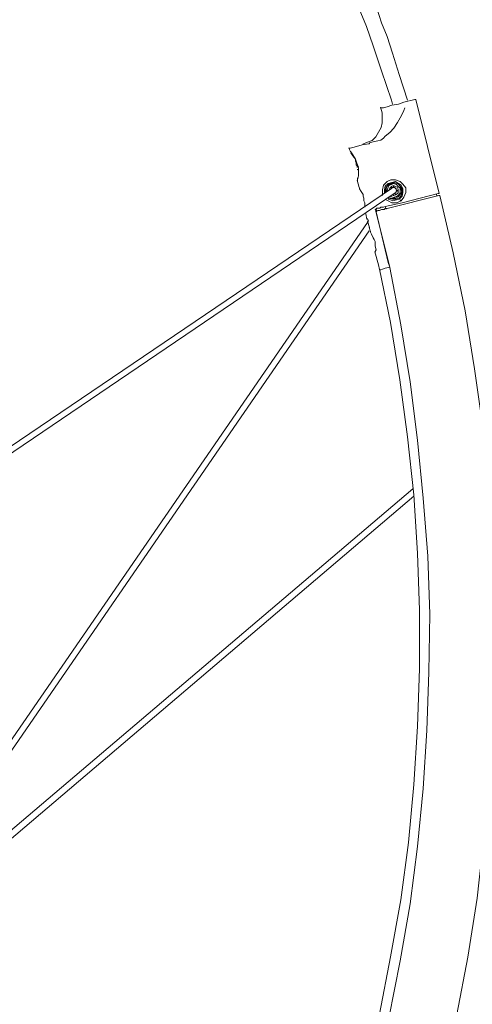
# Model space of a CAD drawing. Header units: millimetres. Extents: x 31.8 to 48.8, y -27.2 to 6.6.
# Tile 76 of 79: x 42.9 to 44.2, y -1.3 to 1.5. Entities that reach past the tile are written whole.
import ezdxf

# ---------------------------------------------------------------- set-up
doc = ezdxf.new("R2010")
doc.units = ezdxf.units.MM
doc.header["$MEASUREMENT"] = 0
doc.layers.add('Livello 1', color=7, linetype='Continuous', lineweight=0)

msp = doc.modelspace()

# ---------------------------------------------------------------- linework, layer by layer
at = {"layer": 'Livello 1', "color": 250, "lineweight": 5, "true_color": 0x1d1d1b}
for points, knots in [([(44.0031, 1.2773), (44.0031, 1.2773), (44.0031, 1.2773), (44.0031, 1.2773), (44.0031, 1.2773), (43.979, 1.3518), (43.979, 1.3518), (43.979, 1.3518), (43.96, 1.4128), (43.96, 1.4128), (43.96, 1.4128), (43.9442, 1.4609), (43.9442, 1.4609), (43.9442, 1.4609), (43.928, 1.5008), (43.928, 1.5008), (43.928, 1.5008), (43.9144, 1.5433), (43.9144, 1.5433), (43.9144, 1.5433), (43.8984, 1.5857), (43.8984, 1.5857), (43.8984, 1.5857), (43.8824, 1.6284), (43.8824, 1.6284), (43.8824, 1.6284), (43.7695, 1.8916), (43.7695, 1.8916), (43.7695, 1.8916), (43.6597, 2.1206), (43.6597, 2.1206), (43.6597, 2.1206), (43.5362, 2.3468), (43.5362, 2.3468), (43.5362, 2.3468), (43.3647, 2.6236), (43.3647, 2.6236), (43.3647, 2.6236), (43.1768, 2.8893), (43.1768, 2.8893), (43.1768, 2.8893), (43.0913, 3.0038), (43.0913, 3.0038), (43.0913, 3.0038), (43.008, 3.1049), (43.008, 3.1049), (43.008, 3.1049), (42.9784, 3.1395), (42.9784, 3.1395), (42.9784, 3.1395), (42.9382, 3.1848), (42.9382, 3.1848), (42.9382, 3.1848), (42.8899, 3.2406), (42.8899, 3.2406), (42.8899, 3.2406), (42.8282, 3.3097), (42.8282, 3.3097), (42.8282, 3.3097), (42.8068, 3.3311), (42.8068, 3.3311)], [0, 0, 0, 0, 1, 1, 1, 2, 2, 2, 3, 3, 3, 4, 4, 4, 5, 5, 5, 6, 6, 6, 7, 7, 7, 8, 8, 8, 9, 9, 9, 10, 10, 10, 11, 11, 11, 12, 12, 12, 13, 13, 13, 14, 14, 14, 15, 15, 15, 16, 16, 16, 17, 17, 17, 18, 18, 18, 19, 19, 19, 20, 20, 20, 20]), ([(42.7772, 3.2991), (42.7772, 3.2991), (42.7853, 3.2885), (42.7853, 3.2885), (42.7853, 3.2885), (42.8391, 3.2298), (42.8391, 3.2298), (42.8391, 3.2298), (42.8817, 3.1821), (42.8817, 3.1821), (42.8817, 3.1821), (42.914, 3.1449), (42.914, 3.1449), (42.914, 3.1449), (42.9409, 3.113), (42.9409, 3.113), (42.9409, 3.113), (42.9702, 3.0785), (42.9702, 3.0785), (42.9702, 3.0785), (42.9998, 3.0437), (42.9998, 3.0437), (42.9998, 3.0437), (43.0267, 3.0092), (43.0267, 3.0092), (43.0267, 3.0092), (43.201, 2.783), (43.201, 2.783), (43.201, 2.783), (43.343, 2.5755), (43.343, 2.5755), (43.343, 2.5755), (43.4773, 2.3574), (43.4773, 2.3574), (43.4773, 2.3574), (43.6329, 2.0752), (43.6329, 2.0752), (43.6329, 2.0752), (43.7695, 1.7828), (43.7695, 1.7828), (43.7695, 1.7828), (43.8234, 1.6523), (43.8234, 1.6523), (43.8234, 1.6523), (43.869, 1.53), (43.869, 1.53), (43.869, 1.53), (43.8851, 1.49), (43.8851, 1.49), (43.8851, 1.49), (43.9038, 1.434), (43.9038, 1.434), (43.9038, 1.434), (43.928, 1.3622), (43.928, 1.3622), (43.928, 1.3622), (43.9573, 1.2773), (43.9573, 1.2773), (43.9573, 1.2773), (43.96, 1.2665), (43.96, 1.2665)], [0, 0, 0, 0, 1, 1, 1, 2, 2, 2, 3, 3, 3, 4, 4, 4, 5, 5, 5, 6, 6, 6, 7, 7, 7, 8, 8, 8, 9, 9, 9, 10, 10, 10, 11, 11, 11, 12, 12, 12, 13, 13, 13, 14, 14, 14, 15, 15, 15, 16, 16, 16, 17, 17, 17, 18, 18, 18, 19, 19, 19, 20, 20, 20, 20]), ([(45.6233, 1.3798), (45.6233, 1.3798), (45.6664, 1.1936), (45.6664, 1.1936), (45.6664, 1.1936), (45.7066, 1.0048), (45.7066, 1.0048), (45.7066, 1.0048), (45.7413, 0.8159), (45.7413, 0.8159), (45.7413, 0.8159), (45.7682, 0.6271), (45.7682, 0.6271), (45.7682, 0.6271), (45.7926, 0.4354), (45.7926, 0.4354), (45.7926, 0.4354), (45.8084, 0.244), (45.8084, 0.244), (45.8084, 0.244), (45.8219, 0.0523), (45.8219, 0.0523), (45.8219, 0.0523), (45.8273, -0.1416), (45.8273, -0.1416), (45.8273, -0.1416), (45.8298, -0.3331), (45.8298, -0.3331), (45.8298, -0.3331), (45.8246, -0.5248), (45.8246, -0.5248), (45.8246, -0.5248), (45.8165, -0.7162), (45.8165, -0.7162), (45.8165, -0.7162), (45.8003, -0.9079), (45.8003, -0.9079), (45.8003, -0.9079), (45.7817, -1.0993), (45.7817, -1.0993), (45.7817, -1.0993), (45.7549, -1.2908), (45.7549, -1.2908), (45.7549, -1.2908), (45.7253, -1.4798), (45.7253, -1.4798), (45.7253, -1.4798), (45.6876, -1.6685), (45.6876, -1.6685), (45.6876, -1.6685), (45.6449, -1.8575), (45.6449, -1.8575), (45.6449, -1.8575), (45.5993, -2.0437), (45.5993, -2.0437), (45.5993, -2.0437), (45.5481, -2.227), (45.5481, -2.227), (45.5481, -2.227), (45.4891, -2.4133), (45.4891, -2.4133), (45.4891, -2.4133), (45.4275, -2.5944), (45.4275, -2.5944), (45.4275, -2.5944), (45.3607, -2.775), (45.3607, -2.775), (45.3607, -2.775), (45.2882, -2.9533), (45.2882, -2.9533), (45.2882, -2.9533), (45.2103, -3.1288), (45.2103, -3.1288), (45.2103, -3.1288), (45.127, -3.3017), (45.127, -3.3017), (45.127, -3.3017), (45.0387, -3.4746), (45.0387, -3.4746), (45.0387, -3.4746), (44.9473, -3.6422), (44.9473, -3.6422), (44.9473, -3.6422), (44.8509, -3.8097), (44.8509, -3.8097), (44.8509, -3.8097), (44.7491, -3.9747), (44.7491, -3.9747), (44.7491, -3.9747), (44.6416, -4.1343), (44.6416, -4.1343), (44.6416, -4.1343), (44.5317, -4.2912), (44.5317, -4.2912), (44.5317, -4.2912), (44.4163, -4.4484), (44.4163, -4.4484), (44.4163, -4.4484), (44.2984, -4.5972), (44.2984, -4.5972), (44.2984, -4.5972), (44.1749, -4.7462), (44.1749, -4.7462), (44.1749, -4.7462), (44.0463, -4.8925), (44.0463, -4.8925), (44.0463, -4.8925), (43.9146, -5.0333), (43.9146, -5.0333), (43.9146, -5.0333), (43.7778, -5.1693), (43.7778, -5.1693), (43.7778, -5.1693), (43.6385, -5.3022), (43.6385, -5.3022), (43.6385, -5.3022), (43.4963, -5.4325), (43.4963, -5.4325), (43.4963, -5.4325), (43.3486, -5.5574), (43.3486, -5.5574), (43.3486, -5.5574), (43.1987, -5.6799), (43.1987, -5.6799), (43.1987, -5.6799), (43.0457, -5.7967), (43.0457, -5.7967), (43.0457, -5.7967), (42.8901, -5.9111), (42.8901, -5.9111), (42.8901, -5.9111), (42.7291, -6.0177), (42.7291, -6.0177), (42.7291, -6.0177), (42.5654, -6.124), (42.5654, -6.124), (42.5654, -6.124), (42.3993, -6.2225), (42.3993, -6.2225), (42.3993, -6.2225), (42.2331, -6.3182), (42.2331, -6.3182), (42.2331, -6.3182), (42.0613, -6.4085), (42.0613, -6.4085), (42.0613, -6.4085), (41.887, -6.4938), (41.887, -6.4938), (41.887, -6.4938), (41.71, -6.5735), (41.71, -6.5735), (41.71, -6.5735), (41.533, -6.6505), (41.533, -6.6505), (41.533, -6.6505), (41.3533, -6.7196), (41.3533, -6.7196), (41.3533, -6.7196), (41.1709, -6.7862), (41.1709, -6.7862), (41.1709, -6.7862), (40.9857, -6.8476), (40.9857, -6.8476), (40.9857, -6.8476), (40.8006, -6.9034), (40.8006, -6.9034)], [0, 0, 0, 0, 1, 1, 1, 2, 2, 2, 3, 3, 3, 4, 4, 4, 5, 5, 5, 6, 6, 6, 7, 7, 7, 8, 8, 8, 9, 9, 9, 10, 10, 10, 11, 11, 11, 12, 12, 12, 13, 13, 13, 14, 14, 14, 15, 15, 15, 16, 16, 16, 17, 17, 17, 18, 18, 18, 19, 19, 19, 20, 20, 20, 21, 21, 21, 22, 22, 22, 23, 23, 23, 24, 24, 24, 25, 25, 25, 26, 26, 26, 27, 27, 27, 28, 28, 28, 29, 29, 29, 30, 30, 30, 31, 31, 31, 32, 32, 32, 33, 33, 33, 34, 34, 34, 35, 35, 35, 36, 36, 36, 37, 37, 37, 38, 38, 38, 39, 39, 39, 40, 40, 40, 41, 41, 41, 42, 42, 42, 43, 43, 43, 44, 44, 44, 45, 45, 45, 46, 46, 46, 47, 47, 47, 48, 48, 48, 49, 49, 49, 50, 50, 50, 51, 51, 51, 52, 52, 52, 53, 53, 53, 54, 54, 54, 55, 55, 55, 55]), ([(40.7498, -6.7223), (40.7498, -6.7223), (40.932, -6.6666), (40.932, -6.6666), (40.932, -6.6666), (41.1144, -6.6081), (41.1144, -6.6081), (41.1144, -6.6081), (41.2969, -6.5417), (41.2969, -6.5417), (41.2969, -6.5417), (41.4739, -6.4726), (41.4739, -6.4726), (41.4739, -6.4726), (41.6509, -6.3954), (41.6509, -6.3954), (41.6509, -6.3954), (41.8252, -6.3155), (41.8252, -6.3155), (41.8252, -6.3155), (41.997, -6.2304), (41.997, -6.2304), (41.997, -6.2304), (42.1661, -6.1398), (42.1661, -6.1398), (42.1661, -6.1398), (42.3322, -6.0441), (42.3322, -6.0441), (42.3322, -6.0441), (42.4957, -5.9459), (42.4957, -5.9459), (42.4957, -5.9459), (42.6569, -5.842), (42.6569, -5.842), (42.6569, -5.842), (42.8149, -5.733), (42.8149, -5.733), (42.8149, -5.733), (42.9707, -5.6212), (42.9707, -5.6212), (42.9707, -5.6212), (43.1208, -5.5043), (43.1208, -5.5043), (43.1208, -5.5043), (43.2685, -5.3817), (43.2685, -5.3817), (43.2685, -5.3817), (43.4132, -5.2569), (43.4132, -5.2569), (43.4132, -5.2569), (43.5527, -5.1266), (43.5527, -5.1266), (43.5527, -5.1266), (43.6895, -4.9936), (43.6895, -4.9936), (43.6895, -4.9936), (43.8237, -4.8552), (43.8237, -4.8552), (43.8237, -4.8552), (43.9521, -4.7143), (43.9521, -4.7143), (43.9521, -4.7143), (44.0783, -4.5705), (44.0783, -4.5705), (44.0783, -4.5705), (44.1989, -4.4215), (44.1989, -4.4215), (44.1989, -4.4215), (44.3145, -4.27), (44.3145, -4.27), (44.3145, -4.27), (44.4271, -4.1156), (44.4271, -4.1156), (44.4271, -4.1156), (44.5344, -3.9589), (44.5344, -3.9589), (44.5344, -3.9589), (44.6389, -3.7966), (44.6389, -3.7966), (44.6389, -3.7966), (44.7355, -3.6343), (44.7355, -3.6343), (44.7355, -3.6343), (44.8294, -3.4667), (44.8294, -3.4667), (44.8294, -3.4667), (44.918, -3.299), (44.918, -3.299), (44.918, -3.299), (45.0037, -3.1263), (45.0037, -3.1263), (45.0037, -3.1263), (45.0816, -2.9533), (45.0816, -2.9533), (45.0816, -2.9533), (45.1566, -2.7777), (45.1566, -2.7777), (45.1566, -2.7777), (45.2239, -2.5993), (45.2239, -2.5993), (45.2239, -2.5993), (45.2882, -2.4214), (45.2882, -2.4214), (45.2882, -2.4214), (45.3471, -2.2379), (45.3471, -2.2379), (45.3471, -2.2379), (45.4009, -2.0568), (45.4009, -2.0568), (45.4009, -2.0568), (45.449, -1.8708), (45.449, -1.8708), (45.449, -1.8708), (45.4919, -1.6845), (45.4919, -1.6845), (45.4919, -1.6845), (45.5296, -1.4983), (45.5296, -1.4983), (45.5296, -1.4983), (45.5616, -1.312), (45.5616, -1.312), (45.5616, -1.312), (45.5885, -1.123), (45.5885, -1.123), (45.5885, -1.123), (45.6099, -0.9343), (45.6099, -0.9343), (45.6099, -0.9343), (45.626, -0.7428), (45.626, -0.7428), (45.626, -0.7428), (45.6368, -0.5541), (45.6368, -0.5541), (45.6368, -0.5541), (45.6395, -0.3627), (45.6395, -0.3627), (45.6395, -0.3627), (45.6395, -0.171), (45.6395, -0.171), (45.6395, -0.171), (45.6341, 0.0178), (45.6341, 0.0178), (45.6341, 0.0178), (45.6233, 0.2094), (45.6233, 0.2094), (45.6233, 0.2094), (45.6047, 0.3982), (45.6047, 0.3982), (45.6047, 0.3982), (45.5831, 0.5872), (45.5831, 0.5872), (45.5831, 0.5872), (45.5562, 0.7759), (45.5562, 0.7759), (45.5562, 0.7759), (45.5214, 0.9622), (45.5214, 0.9622), (45.5214, 0.9622), (45.4837, 1.1509), (45.4837, 1.1509), (45.4837, 1.1509), (45.4408, 1.3347), (45.4408, 1.3347)], [0, 0, 0, 0, 1, 1, 1, 2, 2, 2, 3, 3, 3, 4, 4, 4, 5, 5, 5, 6, 6, 6, 7, 7, 7, 8, 8, 8, 9, 9, 9, 10, 10, 10, 11, 11, 11, 12, 12, 12, 13, 13, 13, 14, 14, 14, 15, 15, 15, 16, 16, 16, 17, 17, 17, 18, 18, 18, 19, 19, 19, 20, 20, 20, 21, 21, 21, 22, 22, 22, 23, 23, 23, 24, 24, 24, 25, 25, 25, 26, 26, 26, 27, 27, 27, 28, 28, 28, 29, 29, 29, 30, 30, 30, 31, 31, 31, 32, 32, 32, 33, 33, 33, 34, 34, 34, 35, 35, 35, 36, 36, 36, 37, 37, 37, 38, 38, 38, 39, 39, 39, 40, 40, 40, 41, 41, 41, 42, 42, 42, 43, 43, 43, 44, 44, 44, 45, 45, 45, 46, 46, 46, 47, 47, 47, 48, 48, 48, 49, 49, 49, 50, 50, 50, 51, 51, 51, 52, 52, 52, 53, 53, 53, 54, 54, 54, 54]), ([(44.025, 1.2794), (44.025, 1.2794), (44.025, 1.2794), (44.025, 1.2794), (44.025, 1.2794), (44.0277, 1.2794), (44.0277, 1.2794)], [0, 0, 0, 0, 1, 1, 1, 2, 2, 2, 2]), ([(43.9955, 1.2557), (43.9955, 1.2557), (43.9955, 1.2557), (43.9955, 1.2557), (43.9955, 1.2557), (43.9928, 1.2475), (43.9928, 1.2475), (43.9928, 1.2475), (43.9876, 1.2371), (43.9876, 1.2371), (43.9876, 1.2371), (43.9821, 1.2263), (43.9821, 1.2263), (43.9821, 1.2263), (43.9742, 1.213), (43.9742, 1.213), (43.9742, 1.213), (43.9634, 1.1972), (43.9634, 1.1972), (43.9634, 1.1972), (43.9526, 1.1839), (43.9526, 1.1839), (43.9526, 1.1839), (43.9392, 1.1733), (43.9392, 1.1733), (43.9392, 1.1733), (43.9338, 1.1678), (43.9338, 1.1678), (43.9338, 1.1678), (43.9259, 1.1626), (43.9259, 1.1626), (43.9259, 1.1626), (43.9178, 1.1599), (43.9178, 1.1599), (43.9178, 1.1599), (43.9045, 1.1572), (43.9045, 1.1572)], [0, 0, 0, 0, 1, 1, 1, 2, 2, 2, 3, 3, 3, 4, 4, 4, 5, 5, 5, 6, 6, 6, 7, 7, 7, 8, 8, 8, 9, 9, 9, 10, 10, 10, 11, 11, 11, 12, 12, 12, 12]), ([(43.9259, 1.2557), (43.9259, 1.2557), (43.9284, 1.2557), (43.9284, 1.2557), (43.9284, 1.2557), (43.9338, 1.2557), (43.9338, 1.2557), (43.9338, 1.2557), (43.9444, 1.2584), (43.9444, 1.2584), (43.9444, 1.2584), (43.958, 1.2636), (43.958, 1.2636), (43.958, 1.2636), (43.9769, 1.2663), (43.9769, 1.2663), (43.9769, 1.2663), (43.9928, 1.2717), (43.9928, 1.2717)], [0, 0, 0, 0, 1, 1, 1, 2, 2, 2, 3, 3, 3, 4, 4, 4, 5, 5, 5, 6, 6, 6, 6]), ([(43.9304, 1.241), (43.9304, 1.241), (43.9304, 1.2279), (43.9304, 1.2279), (43.9304, 1.2279), (43.9304, 1.2119), (43.9304, 1.2119), (43.9304, 1.2119), (43.9277, 1.1985), (43.9277, 1.1985), (43.9277, 1.1985), (43.9198, 1.1852), (43.9198, 1.1852), (43.9198, 1.1852), (43.9117, 1.1719), (43.9117, 1.1719), (43.9117, 1.1719), (43.9009, 1.1613), (43.9009, 1.1613), (43.9009, 1.1613), (43.8875, 1.1561), (43.8875, 1.1561), (43.8875, 1.1561), (43.8742, 1.1507), (43.8742, 1.1507)], [0, 0, 0, 0, 1, 1, 1, 2, 2, 2, 3, 3, 3, 4, 4, 4, 5, 5, 5, 6, 6, 6, 7, 7, 7, 8, 8, 8, 8]), ([(45.446, 1.1681), (45.446, 1.1681), (45.4837, 0.9818), (45.4837, 0.9818), (45.4837, 0.9818), (45.5185, 0.7931), (45.5185, 0.7931), (45.5185, 0.7931), (45.5478, 0.6041), (45.5478, 0.6041), (45.5478, 0.6041), (45.5722, 0.4151), (45.5722, 0.4151), (45.5722, 0.4151), (45.5883, 0.2264), (45.5883, 0.2264), (45.5883, 0.2264), (45.6018, 0.0347), (45.6018, 0.0347), (45.6018, 0.0347), (45.6072, -0.1543), (45.6072, -0.1543), (45.6072, -0.1543), (45.6099, -0.3457), (45.6099, -0.3457), (45.6099, -0.3457), (45.6045, -0.5347), (45.6045, -0.5347), (45.6045, -0.5347), (45.5964, -0.7261), (45.5964, -0.7261), (45.5964, -0.7261), (45.5801, -0.9151), (45.5801, -0.9151), (45.5801, -0.9151), (45.5587, -1.1068), (45.5587, -1.1068), (45.5587, -1.1068), (45.532, -1.2953), (45.532, -1.2953), (45.532, -1.2953), (45.5025, -1.4818), (45.5025, -1.4818), (45.5025, -1.4818), (45.465, -1.6705), (45.465, -1.6705), (45.465, -1.6705), (45.4221, -1.8541), (45.4221, -1.8541), (45.4221, -1.8541), (45.3736, -2.0403), (45.3736, -2.0403), (45.3736, -2.0403), (45.32, -2.2241), (45.32, -2.2241), (45.32, -2.2241), (45.2636, -2.4049), (45.2636, -2.4049), (45.2636, -2.4049), (45.1993, -2.5833), (45.1993, -2.5833), (45.1993, -2.5833), (45.1295, -2.7614), (45.1295, -2.7614), (45.1295, -2.7614), (45.057, -2.9396), (45.057, -2.9396), (45.057, -2.9396), (44.9767, -3.1127), (44.9767, -3.1127), (44.9767, -3.1127), (44.8936, -3.283), (44.8936, -3.283), (44.8936, -3.283), (44.8051, -3.4532), (44.8051, -3.4532), (44.8051, -3.4532), (44.7111, -3.618), (44.7111, -3.618), (44.7111, -3.618), (44.612, -3.783), (44.612, -3.783), (44.612, -3.783), (44.51, -3.9427), (44.51, -3.9427), (44.51, -3.9427), (44.4027, -4.1021), (44.4027, -4.1021), (44.4027, -4.1021), (44.2901, -4.2565), (44.2901, -4.2565), (44.2901, -4.2565), (44.172, -4.4082), (44.172, -4.4082), (44.172, -4.4082), (44.0512, -4.5545), (44.0512, -4.5545), (44.0512, -4.5545), (43.928, -4.701), (43.928, -4.701), (43.928, -4.701), (43.7966, -4.8419), (43.7966, -4.8419), (43.7966, -4.8419), (43.6649, -4.9776), (43.6649, -4.9776), (43.6649, -4.9776), (43.5254, -5.1106), (43.5254, -5.1106), (43.5254, -5.1106), (43.3861, -5.2408), (43.3861, -5.2408), (43.3861, -5.2408), (43.2412, -5.3661), (43.2412, -5.3661), (43.2412, -5.3661), (43.0935, -5.4883), (43.0935, -5.4883), (43.0935, -5.4883), (42.9409, -5.6054), (42.9409, -5.6054), (42.9409, -5.6054), (42.7853, -5.7172), (42.7853, -5.7172), (42.7853, -5.7172), (42.6271, -5.8235), (42.6271, -5.8235), (42.6271, -5.8235), (42.4661, -5.9274), (42.4661, -5.9274), (42.4661, -5.9274), (42.3024, -6.0285), (42.3024, -6.0285), (42.3024, -6.0285), (42.1336, -6.1215), (42.1336, -6.1215), (42.1336, -6.1215), (41.9645, -6.2121), (41.9645, -6.2121), (41.9645, -6.2121), (41.7929, -6.2945), (41.7929, -6.2945), (41.7929, -6.2945), (41.6183, -6.3742), (41.6183, -6.3742), (41.6183, -6.3742), (41.4413, -6.4487), (41.4413, -6.4487), (41.4413, -6.4487), (41.2616, -6.518), (41.2616, -6.518), (41.2616, -6.518), (41.0819, -6.5844), (41.0819, -6.5844), (41.0819, -6.5844), (40.8995, -6.6428), (40.8995, -6.6428)], [0, 0, 0, 0, 1, 1, 1, 2, 2, 2, 3, 3, 3, 4, 4, 4, 5, 5, 5, 6, 6, 6, 7, 7, 7, 8, 8, 8, 9, 9, 9, 10, 10, 10, 11, 11, 11, 12, 12, 12, 13, 13, 13, 14, 14, 14, 15, 15, 15, 16, 16, 16, 17, 17, 17, 18, 18, 18, 19, 19, 19, 20, 20, 20, 21, 21, 21, 22, 22, 22, 23, 23, 23, 24, 24, 24, 25, 25, 25, 26, 26, 26, 27, 27, 27, 28, 28, 28, 29, 29, 29, 30, 30, 30, 31, 31, 31, 32, 32, 32, 33, 33, 33, 34, 34, 34, 35, 35, 35, 36, 36, 36, 37, 37, 37, 38, 38, 38, 39, 39, 39, 40, 40, 40, 41, 41, 41, 42, 42, 42, 43, 43, 43, 44, 44, 44, 45, 45, 45, 46, 46, 46, 47, 47, 47, 48, 48, 48, 49, 49, 49, 50, 50, 50, 51, 51, 51, 52, 52, 52, 52]), ([(43.8347, 1.1387), (43.8347, 1.1387), (43.8374, 1.1387), (43.8374, 1.1387), (43.8374, 1.1387), (43.8453, 1.1414), (43.8453, 1.1414), (43.8453, 1.1414), (43.8562, 1.1441), (43.8562, 1.1441), (43.8562, 1.1441), (43.8722, 1.1491), (43.8722, 1.1491), (43.8722, 1.1491), (43.8909, 1.1518), (43.8909, 1.1518)], [0, 0, 0, 0, 1, 1, 1, 2, 2, 2, 3, 3, 3, 4, 4, 4, 5, 5, 5, 5]), ([(43.8909, 1.1518), (43.8909, 1.1518), (43.8936, 1.1518), (43.8936, 1.1518), (43.8936, 1.1518), (43.8936, 1.1545), (43.8936, 1.1545)], [0, 0, 0, 0, 1, 1, 1, 2, 2, 2, 2]), ([(43.8374, 1.1306), (43.8374, 1.1306), (43.8374, 1.1306), (43.8374, 1.1306), (43.8374, 1.1306), (43.8401, 1.1281), (43.8401, 1.1281), (43.8401, 1.1281), (43.8453, 1.12), (43.8453, 1.12), (43.8453, 1.12), (43.8535, 1.1069), (43.8535, 1.1069), (43.8535, 1.1069), (43.8562, 1.0987), (43.8562, 1.0987), (43.8562, 1.0987), (43.8589, 1.0906), (43.8589, 1.0906), (43.8589, 1.0906), (43.8616, 1.0827), (43.8616, 1.0827), (43.8616, 1.0827), (43.8616, 1.0723), (43.8616, 1.0723), (43.8616, 1.0723), (43.8616, 1.0588), (43.8616, 1.0588), (43.8616, 1.0588), (43.8589, 1.0482), (43.8589, 1.0482), (43.8589, 1.0482), (43.8589, 1.0455), (43.8589, 1.0455)], [0, 0, 0, 0, 1, 1, 1, 2, 2, 2, 3, 3, 3, 4, 4, 4, 5, 5, 5, 6, 6, 6, 7, 7, 7, 8, 8, 8, 9, 9, 9, 10, 10, 10, 11, 11, 11, 11]), ([(43.8401, 1.1281), (43.8401, 1.1281), (43.8401, 1.1281), (43.8401, 1.1281), (43.8401, 1.1281), (43.8374, 1.1281), (43.8374, 1.1281), (43.8374, 1.1281), (43.8401, 1.1281), (43.8401, 1.1281)], [0, 0, 0, 0, 1, 1, 1, 2, 2, 2, 3, 3, 3, 3]), ([(43.8616, 1.0854), (43.8616, 1.0854), (43.8589, 1.0906), (43.8589, 1.0906), (43.8589, 1.0906), (43.8562, 1.0987), (43.8562, 1.0987), (43.8562, 1.0987), (43.8535, 1.1069), (43.8535, 1.1069), (43.8535, 1.1069), (43.8453, 1.1173), (43.8453, 1.1173), (43.8453, 1.1173), (43.8401, 1.1254), (43.8401, 1.1254)], [0, 0, 0, 0, 1, 1, 1, 2, 2, 2, 3, 3, 3, 4, 4, 4, 5, 5, 5, 5]), ([(43.8528, 1.1019), (43.8528, 1.1019), (43.8555, 1.0965), (43.8555, 1.0965), (43.8555, 1.0965), (43.8555, 1.0913), (43.8555, 1.0913)], [0, 0, 0, 0, 1, 1, 1, 2, 2, 2, 2]), ([(43.8555, 1.0913), (43.8555, 1.0913), (43.8555, 1.0913), (43.8555, 1.0913), (43.8555, 1.0913), (43.8582, 1.0886), (43.8582, 1.0886)], [0, 0, 0, 0, 1, 1, 1, 2, 2, 2, 2]), ([(43.8582, 1.078), (43.8582, 1.078), (43.8609, 1.078), (43.8609, 1.078), (43.8609, 1.078), (43.8609, 1.0753), (43.8609, 1.0753)], [0, 0, 0, 0, 1, 1, 1, 2, 2, 2, 2]), ([(43.8609, 1.078), (43.8609, 1.078), (43.8609, 1.078), (43.8609, 1.078), (43.8609, 1.078), (43.8609, 1.0753), (43.8609, 1.0753)], [0, 0, 0, 0, 1, 1, 1, 2, 2, 2, 2]), ([(43.8643, 1.0242), (43.8643, 1.0242), (43.8643, 1.0215), (43.8643, 1.0215), (43.8643, 1.0215), (43.8695, 1.0136), (43.8695, 1.0136), (43.8695, 1.0136), (43.8749, 1.0057), (43.8749, 1.0057), (43.8749, 1.0057), (43.8749, 1.0003), (43.8749, 1.0003), (43.8749, 1.0003), (43.8774, 0.9951), (43.8774, 0.9951), (43.8774, 0.9951), (43.8774, 0.987), (43.8774, 0.987), (43.8774, 0.987), (43.8801, 0.9816), (43.8801, 0.9816), (43.8801, 0.9816), (43.8801, 0.9712), (43.8801, 0.9712), (43.8801, 0.9712), (43.8801, 0.9685), (43.8801, 0.9685)], [0, 0, 0, 0, 1, 1, 1, 2, 2, 2, 3, 3, 3, 4, 4, 4, 5, 5, 5, 6, 6, 6, 7, 7, 7, 8, 8, 8, 9, 9, 9, 9]), ([(43.9311, 1.003), (43.9311, 1.003), (43.9311, 1.0057), (43.9311, 1.0057), (43.9311, 1.0057), (43.9311, 1.0188), (43.9311, 1.0188), (43.9311, 1.0188), (43.9338, 1.0324), (43.9338, 1.0324), (43.9338, 1.0324), (43.9444, 1.043), (43.9444, 1.043), (43.9444, 1.043), (43.9553, 1.0482), (43.9553, 1.0482), (43.9553, 1.0482), (43.9688, 1.0482), (43.9688, 1.0482), (43.9688, 1.0482), (43.9821, 1.043), (43.9821, 1.043), (43.9821, 1.043), (43.99, 1.0349), (43.99, 1.0349), (43.99, 1.0349), (43.9982, 1.0242), (43.9982, 1.0242), (43.9982, 1.0242), (43.9982, 1.0111), (43.9982, 1.0111), (43.9982, 1.0111), (43.9928, 0.9976), (43.9928, 0.9976), (43.9928, 0.9976), (43.9849, 0.987), (43.9849, 0.987), (43.9849, 0.987), (43.9715, 0.9816), (43.9715, 0.9816), (43.9715, 0.9816), (43.958, 0.9816), (43.958, 0.9816), (43.958, 0.9816), (43.9471, 0.987), (43.9471, 0.987), (43.9471, 0.987), (43.942, 0.9897), (43.942, 0.9897)], [0, 0, 0, 0, 1, 1, 1, 2, 2, 2, 3, 3, 3, 4, 4, 4, 5, 5, 5, 6, 6, 6, 7, 7, 7, 8, 8, 8, 9, 9, 9, 10, 10, 10, 11, 11, 11, 12, 12, 12, 13, 13, 13, 14, 14, 14, 15, 15, 15, 16, 16, 16, 16]), ([(43.9365, 1.0084), (43.9365, 1.0084), (43.9365, 1.0188), (43.9365, 1.0188), (43.9365, 1.0188), (43.9392, 1.0297), (43.9392, 1.0297), (43.9392, 1.0297), (43.9471, 1.0376), (43.9471, 1.0376), (43.9471, 1.0376), (43.958, 1.0403), (43.958, 1.0403), (43.958, 1.0403), (43.9688, 1.043), (43.9688, 1.043), (43.9688, 1.043), (43.9769, 1.0376), (43.9769, 1.0376), (43.9769, 1.0376), (43.9849, 1.0324), (43.9849, 1.0324), (43.9849, 1.0324), (43.99, 1.0215), (43.99, 1.0215), (43.99, 1.0215), (43.99, 1.0111), (43.99, 1.0111), (43.99, 1.0111), (43.9876, 1.0003), (43.9876, 1.0003), (43.9876, 1.0003), (43.9794, 0.9924), (43.9794, 0.9924), (43.9794, 0.9924), (43.9715, 0.9897), (43.9715, 0.9897), (43.9715, 0.9897), (43.9607, 0.987), (43.9607, 0.987), (43.9607, 0.987), (43.9499, 0.9924), (43.9499, 0.9924), (43.9499, 0.9924), (43.9471, 0.9924), (43.9471, 0.9924)], [0, 0, 0, 0, 1, 1, 1, 2, 2, 2, 3, 3, 3, 4, 4, 4, 5, 5, 5, 6, 6, 6, 7, 7, 7, 8, 8, 8, 9, 9, 9, 10, 10, 10, 11, 11, 11, 12, 12, 12, 13, 13, 13, 14, 14, 14, 15, 15, 15, 15]), ([(43.9471, 0.9976), (43.9471, 0.9976), (43.9499, 0.9951), (43.9499, 0.9951), (43.9499, 0.9951), (43.9607, 0.9924), (43.9607, 0.9924), (43.9607, 0.9924), (43.9688, 0.9924), (43.9688, 0.9924), (43.9688, 0.9924), (43.9794, 0.9951), (43.9794, 0.9951), (43.9794, 0.9951), (43.9849, 1.003), (43.9849, 1.003), (43.9849, 1.003), (43.9876, 1.0111), (43.9876, 1.0111), (43.9876, 1.0111), (43.9876, 1.0215), (43.9876, 1.0215), (43.9876, 1.0215), (43.9821, 1.0297), (43.9821, 1.0297), (43.9821, 1.0297), (43.9769, 1.0349), (43.9769, 1.0349), (43.9769, 1.0349), (43.9661, 1.0403), (43.9661, 1.0403), (43.9661, 1.0403), (43.958, 1.0376), (43.958, 1.0376), (43.958, 1.0376), (43.9499, 1.0349), (43.9499, 1.0349), (43.9499, 1.0349), (43.942, 1.027), (43.942, 1.027), (43.942, 1.027), (43.9392, 1.0188), (43.9392, 1.0188), (43.9392, 1.0188), (43.9392, 1.0111), (43.9392, 1.0111)], [0, 0, 0, 0, 1, 1, 1, 2, 2, 2, 3, 3, 3, 4, 4, 4, 5, 5, 5, 6, 6, 6, 7, 7, 7, 8, 8, 8, 9, 9, 9, 10, 10, 10, 11, 11, 11, 12, 12, 12, 13, 13, 13, 14, 14, 14, 15, 15, 15, 15]), ([(43.9519, 0.9962), (43.9519, 0.9962), (43.9519, 0.9962), (43.9519, 0.9962), (43.9519, 0.9962), (43.96, 0.9935), (43.96, 0.9935), (43.96, 0.9935), (43.9679, 0.9935), (43.9679, 0.9935), (43.9679, 0.9935), (43.976, 0.999), (43.976, 0.999), (43.976, 0.999), (43.9815, 1.0044), (43.9815, 1.0044), (43.9815, 1.0044), (43.9869, 1.0123), (43.9869, 1.0123), (43.9869, 1.0123), (43.9842, 1.0231), (43.9842, 1.0231), (43.9842, 1.0231), (43.9815, 1.0308), (43.9815, 1.0308), (43.9815, 1.0308), (43.976, 1.0362), (43.976, 1.0362), (43.976, 1.0362), (43.9652, 1.0389), (43.9652, 1.0389), (43.9652, 1.0389), (43.9573, 1.0389), (43.9573, 1.0389), (43.9573, 1.0389), (43.9492, 1.0335), (43.9492, 1.0335), (43.9492, 1.0335), (43.9438, 1.0281), (43.9438, 1.0281), (43.9438, 1.0281), (43.9413, 1.0204), (43.9413, 1.0204), (43.9413, 1.0204), (43.9413, 1.0123), (43.9413, 1.0123)], [0, 0, 0, 0, 1, 1, 1, 2, 2, 2, 3, 3, 3, 4, 4, 4, 5, 5, 5, 6, 6, 6, 7, 7, 7, 8, 8, 8, 9, 9, 9, 10, 10, 10, 11, 11, 11, 12, 12, 12, 13, 13, 13, 14, 14, 14, 15, 15, 15, 15]), ([(43.9444, 1.0152), (43.9444, 1.0152), (43.9444, 1.0179), (43.9444, 1.0179), (43.9444, 1.0179), (43.9471, 1.0261), (43.9471, 1.0261), (43.9471, 1.0261), (43.9494, 1.0315), (43.9494, 1.0315), (43.9494, 1.0315), (43.9575, 1.0342), (43.9575, 1.0342), (43.9575, 1.0342), (43.963, 1.0367), (43.963, 1.0367), (43.963, 1.0367), (43.9711, 1.0342), (43.9711, 1.0342), (43.9711, 1.0342), (43.9765, 1.0288), (43.9765, 1.0288), (43.9765, 1.0288), (43.9819, 1.0233), (43.9819, 1.0233), (43.9819, 1.0233), (43.9819, 1.0152), (43.9819, 1.0152), (43.9819, 1.0152), (43.9819, 1.0102), (43.9819, 1.0102), (43.9819, 1.0102), (43.9765, 1.0021), (43.9765, 1.0021), (43.9765, 1.0021), (43.9711, 0.9994), (43.9711, 0.9994)], [0, 0, 0, 0, 1, 1, 1, 2, 2, 2, 3, 3, 3, 4, 4, 4, 5, 5, 5, 6, 6, 6, 7, 7, 7, 8, 8, 8, 9, 9, 9, 10, 10, 10, 11, 11, 11, 12, 12, 12, 12]), ([(43.9494, 1.0179), (43.9494, 1.0179), (43.9521, 1.0233), (43.9521, 1.0233), (43.9521, 1.0233), (43.9548, 1.0261), (43.9548, 1.0261), (43.9548, 1.0261), (43.9575, 1.0288), (43.9575, 1.0288), (43.9575, 1.0288), (43.963, 1.0315), (43.963, 1.0315), (43.963, 1.0315), (43.9684, 1.0288), (43.9684, 1.0288), (43.9684, 1.0288), (43.9738, 1.0261), (43.9738, 1.0261), (43.9738, 1.0261), (43.9765, 1.0206), (43.9765, 1.0206), (43.9765, 1.0206), (43.9765, 1.0152), (43.9765, 1.0152), (43.9765, 1.0152), (43.9765, 1.0102), (43.9765, 1.0102), (43.9765, 1.0102), (43.9738, 1.0075), (43.9738, 1.0075), (43.9738, 1.0075), (43.9684, 1.0048), (43.9684, 1.0048)], [0, 0, 0, 0, 1, 1, 1, 2, 2, 2, 3, 3, 3, 4, 4, 4, 5, 5, 5, 6, 6, 6, 7, 7, 7, 8, 8, 8, 9, 9, 9, 10, 10, 10, 11, 11, 11, 11]), ([(43.9573, 1.0231), (43.9573, 1.0231), (43.9573, 1.0254), (43.9573, 1.0254), (43.9573, 1.0254), (43.9573, 1.0281), (43.9573, 1.0281)], [0, 0, 0, 0, 1, 1, 1, 2, 2, 2, 2]), ([(43.9573, 1.0231), (43.9573, 1.0231), (43.96, 1.0258), (43.96, 1.0258), (43.96, 1.0258), (43.9627, 1.0258), (43.9627, 1.0258), (43.9627, 1.0258), (43.9652, 1.0258), (43.9652, 1.0258), (43.9652, 1.0258), (43.9679, 1.0258), (43.9679, 1.0258), (43.9679, 1.0258), (43.9679, 1.0231), (43.9679, 1.0231), (43.9679, 1.0231), (43.9706, 1.0231), (43.9706, 1.0231), (43.9706, 1.0231), (43.9706, 1.0204), (43.9706, 1.0204)], [0, 0, 0, 0, 1, 1, 1, 2, 2, 2, 3, 3, 3, 4, 4, 4, 5, 5, 5, 6, 6, 6, 7, 7, 7, 7]), ([(43.9627, 1.0308), (43.9627, 1.0308), (43.9627, 1.0281), (43.9627, 1.0281), (43.9627, 1.0281), (43.9652, 1.0254), (43.9652, 1.0254)], [0, 0, 0, 0, 1, 1, 1, 2, 2, 2, 2]), ([(44.0971, 1.0021), (44.0971, 1.0021), (44.1348, 0.8373), (44.1348, 0.8373), (44.1348, 0.8373), (44.1695, 0.6696), (44.1695, 0.6696), (44.1695, 0.6696), (44.1966, 0.502), (44.1966, 0.502), (44.1966, 0.502), (44.2206, 0.3343), (44.2206, 0.3343), (44.2206, 0.3343), (44.2366, 0.1641), (44.2366, 0.1641), (44.2366, 0.1641), (44.2474, -0.0062), (44.2474, -0.0062), (44.2474, -0.0062), (44.2555, -0.1764), (44.2555, -0.1764), (44.2555, -0.1764), (44.2555, -0.3466), (44.2555, -0.3466), (44.2555, -0.3466), (44.2501, -0.5168), (44.2501, -0.5168), (44.2501, -0.5168), (44.2393, -0.6871), (44.2393, -0.6871), (44.2393, -0.6871), (44.2233, -0.8573), (44.2233, -0.8573), (44.2233, -0.8573), (44.2043, -1.0248), (44.2043, -1.0248), (44.2043, -1.0248), (44.1777, -1.1951), (44.1777, -1.1951), (44.1777, -1.1951), (44.1454, -1.3599), (44.1454, -1.3599), (44.1454, -1.3599), (44.1079, -1.5276), (44.1079, -1.5276), (44.1079, -1.5276), (44.065, -1.6924), (44.065, -1.6924), (44.065, -1.6924), (44.0167, -1.8548), (44.0167, -1.8548), (44.0167, -1.8548), (43.963, -2.0169), (43.963, -2.0169), (43.963, -2.0169), (43.904, -2.1794), (43.904, -2.1794), (43.904, -2.1794), (43.8397, -2.3361), (43.8397, -2.3361), (43.8397, -2.3361), (43.7724, -2.493), (43.7724, -2.493), (43.7724, -2.493), (43.6977, -2.6474), (43.6977, -2.6474), (43.6977, -2.6474), (43.6198, -2.7964), (43.6198, -2.7964), (43.6198, -2.7964), (43.5365, -2.9452), (43.5365, -2.9452), (43.5365, -2.9452), (43.4482, -3.0915), (43.4482, -3.0915), (43.4482, -3.0915), (43.3541, -3.2353), (43.3541, -3.2353), (43.3541, -3.2353), (43.2577, -3.3762), (43.2577, -3.3762), (43.2577, -3.3762), (43.1556, -3.5119), (43.1556, -3.5119), (43.1556, -3.5119), (43.0484, -3.6476), (43.0484, -3.6476), (43.0484, -3.6476), (42.9384, -3.7778), (42.9384, -3.7778), (42.9384, -3.7778), (42.823, -3.9027), (42.823, -3.9027), (42.823, -3.9027), (42.7052, -4.028), (42.7052, -4.028), (42.7052, -4.028), (42.5817, -4.1449), (42.5817, -4.1449), (42.5817, -4.1449), (42.4557, -4.2621), (42.4557, -4.2621), (42.4557, -4.2621), (42.3268, -4.3739), (42.3268, -4.3739), (42.3268, -4.3739), (42.1927, -4.4802), (42.1927, -4.4802), (42.1927, -4.4802), (42.0559, -4.5814), (42.0559, -4.5814), (42.0559, -4.5814), (41.9166, -4.6796), (41.9166, -4.6796), (41.9166, -4.6796), (41.7716, -4.7753), (41.7716, -4.7753), (41.7716, -4.7753), (41.6267, -4.8631), (41.6267, -4.8631), (41.6267, -4.8631), (41.4766, -4.9482), (41.4766, -4.9482), (41.4766, -4.9482), (41.3235, -5.0282), (41.3235, -5.0282), (41.3235, -5.0282), (41.1709, -5.1024), (41.1709, -5.1024), (41.1709, -5.1024), (41.0124, -5.1715), (41.0124, -5.1715), (41.0124, -5.1715), (40.8543, -5.2383), (40.8543, -5.2383), (40.8543, -5.2383), (40.6934, -5.2968), (40.6934, -5.2968), (40.6934, -5.2968), (40.5324, -5.3526), (40.5324, -5.3526), (40.5324, -5.3526), (40.366, -5.4032), (40.366, -5.4032)], [0, 0, 0, 0, 1, 1, 1, 2, 2, 2, 3, 3, 3, 4, 4, 4, 5, 5, 5, 6, 6, 6, 7, 7, 7, 8, 8, 8, 9, 9, 9, 10, 10, 10, 11, 11, 11, 12, 12, 12, 13, 13, 13, 14, 14, 14, 15, 15, 15, 16, 16, 16, 17, 17, 17, 18, 18, 18, 19, 19, 19, 20, 20, 20, 21, 21, 21, 22, 22, 22, 23, 23, 23, 24, 24, 24, 25, 25, 25, 26, 26, 26, 27, 27, 27, 28, 28, 28, 29, 29, 29, 30, 30, 30, 31, 31, 31, 32, 32, 32, 33, 33, 33, 34, 34, 34, 35, 35, 35, 36, 36, 36, 37, 37, 37, 38, 38, 38, 39, 39, 39, 40, 40, 40, 41, 41, 41, 42, 42, 42, 43, 43, 43, 44, 44, 44, 45, 45, 45, 46, 46, 46, 47, 47, 47, 48, 48, 48, 48]), ([(43.9711, 0.9994), (43.9711, 0.9994), (43.963, 0.9967), (43.963, 0.9967), (43.963, 0.9967), (43.9548, 0.9994), (43.9548, 0.9994)], [0, 0, 0, 0, 1, 1, 1, 2, 2, 2, 2]), ([(43.9684, 1.0048), (43.9684, 1.0048), (43.963, 1.0021), (43.963, 1.0021), (43.963, 1.0021), (43.9602, 1.0048), (43.9602, 1.0048)], [0, 0, 0, 0, 1, 1, 1, 2, 2, 2, 2]), ([(43.9652, 0.9935), (43.9652, 0.9935), (43.9652, 0.9962), (43.9652, 0.9962), (43.9652, 0.9962), (43.9627, 0.9962), (43.9627, 0.9962)], [0, 0, 0, 0, 1, 1, 1, 2, 2, 2, 2]), ([(43.9706, 1.0204), (43.9706, 1.0204), (43.9706, 1.0204), (43.9706, 1.0204), (43.9706, 1.0204), (43.9706, 1.0177), (43.9706, 1.0177), (43.9706, 1.0177), (43.9733, 1.0177), (43.9733, 1.0177), (43.9733, 1.0177), (43.9733, 1.015), (43.9733, 1.015), (43.9733, 1.015), (43.9706, 1.015), (43.9706, 1.015), (43.9706, 1.015), (43.9706, 1.0125), (43.9706, 1.0125), (43.9706, 1.0125), (43.9679, 1.0098), (43.9679, 1.0098)], [0, 0, 0, 0, 1, 1, 1, 2, 2, 2, 3, 3, 3, 4, 4, 4, 5, 5, 5, 6, 6, 6, 7, 7, 7, 7]), ([(44.0948, 1.0084), (44.0948, 1.0084), (44.0948, 1.0084), (44.0948, 1.0084), (44.0948, 1.0084), (44.0921, 1.0084), (44.0921, 1.0084)], [0, 0, 0, 0, 1, 1, 1, 2, 2, 2, 2]), ([(44.0943, 1.0021), (44.0943, 1.0021), (44.0943, 1.0021), (44.0943, 1.0021), (44.0943, 1.0021), (44.0971, 1.0021), (44.0971, 1.0021)], [0, 0, 0, 0, 1, 1, 1, 2, 2, 2, 2]), ([(43.9392, 0.9712), (43.9392, 0.9712), (43.9338, 0.9685), (43.9338, 0.9685), (43.9338, 0.9685), (43.9311, 0.9685), (43.9311, 0.9685), (43.9311, 0.9685), (43.9259, 0.9685), (43.9259, 0.9685), (43.9259, 0.9685), (43.9232, 0.9658), (43.9232, 0.9658), (43.9232, 0.9658), (43.9205, 0.9658), (43.9205, 0.9658), (43.9205, 0.9658), (43.9151, 0.9658), (43.9151, 0.9658), (43.9151, 0.9658), (43.9124, 0.9631), (43.9124, 0.9631), (43.9124, 0.9631), (43.9099, 0.9631), (43.9099, 0.9631)], [0, 0, 0, 0, 1, 1, 1, 2, 2, 2, 3, 3, 3, 4, 4, 4, 5, 5, 5, 6, 6, 6, 7, 7, 7, 8, 8, 8, 8]), ([(43.958, 0.9816), (43.958, 0.9816), (43.9607, 0.9816), (43.9607, 0.9816), (43.9607, 0.9816), (43.9661, 0.9816), (43.9661, 0.9816)], [0, 0, 0, 0, 1, 1, 1, 2, 2, 2, 2]), ([(43.9821, 0.987), (43.9821, 0.987), (43.9821, 0.987), (43.9821, 0.987), (43.9821, 0.987), (43.9849, 0.9897), (43.9849, 0.9897)], [0, 0, 0, 0, 1, 1, 1, 2, 2, 2, 2]), ([(40.3152, -5.2223), (40.3152, -5.2223), (40.476, -5.1742), (40.476, -5.1742), (40.476, -5.1742), (40.6372, -5.1185), (40.6372, -5.1185), (40.6372, -5.1185), (40.7952, -5.06), (40.7952, -5.06), (40.7952, -5.06), (40.9508, -4.9963), (40.9508, -4.9963), (40.9508, -4.9963), (41.1065, -4.927), (41.1065, -4.927), (41.1065, -4.927), (41.2564, -4.8525), (41.2564, -4.8525), (41.2564, -4.8525), (41.4068, -4.7726), (41.4068, -4.7726), (41.4068, -4.7726), (41.5545, -4.6877), (41.5545, -4.6877), (41.5545, -4.6877), (41.6965, -4.5999), (41.6965, -4.5999), (41.6965, -4.5999), (41.8387, -4.5069), (41.8387, -4.5069), (41.8387, -4.5069), (41.9755, -4.4084), (41.9755, -4.4084), (41.9755, -4.4084), (42.1094, -4.3073), (42.1094, -4.3073), (42.1094, -4.3073), (42.241, -4.2009), (42.241, -4.2009), (42.241, -4.2009), (42.367, -4.0892), (42.367, -4.0892), (42.367, -4.0892), (42.4905, -3.9747), (42.4905, -3.9747), (42.4905, -3.9747), (42.6111, -3.8551), (42.6111, -3.8551), (42.6111, -3.8551), (42.7264, -3.7325), (42.7264, -3.7325), (42.7264, -3.7325), (42.8393, -3.6076), (42.8393, -3.6076), (42.8393, -3.6076), (42.9465, -3.4773), (42.9465, -3.4773), (42.9465, -3.4773), (43.0484, -3.3444), (43.0484, -3.3444), (43.0484, -3.3444), (43.1477, -3.2087), (43.1477, -3.2087), (43.1477, -3.2087), (43.2414, -3.0678), (43.2414, -3.0678), (43.2414, -3.0678), (43.3301, -2.924), (43.3301, -2.924), (43.3301, -2.924), (43.4159, -2.7804), (43.4159, -2.7804), (43.4159, -2.7804), (43.4936, -2.6314), (43.4936, -2.6314), (43.4936, -2.6314), (43.5688, -2.4826), (43.5688, -2.4826), (43.5688, -2.4826), (43.6385, -2.3282), (43.6385, -2.3282), (43.6385, -2.3282), (43.7026, -2.174), (43.7026, -2.174), (43.7026, -2.174), (43.7647, -2.0169), (43.7647, -2.0169), (43.7647, -2.0169), (43.8182, -1.8575), (43.8182, -1.8575), (43.8182, -1.8575), (43.8665, -1.6978), (43.8665, -1.6978), (43.8665, -1.6978), (43.9122, -1.5355), (43.9122, -1.5355), (43.9122, -1.5355), (43.9494, -1.3705), (43.9494, -1.3705), (43.9494, -1.3705), (43.9819, -1.2057), (43.9819, -1.2057), (43.9819, -1.2057), (44.0115, -1.0409), (44.0115, -1.0409), (44.0115, -1.0409), (44.0327, -0.876), (44.0327, -0.876), (44.0327, -0.876), (44.049, -0.7081), (44.049, -0.7081), (44.049, -0.7081), (44.0596, -0.5406), (44.0596, -0.5406), (44.0596, -0.5406), (44.065, -0.373), (44.065, -0.373), (44.065, -0.373), (44.0677, -0.2055), (44.0677, -0.2055), (44.0677, -0.2055), (44.0623, -0.038), (44.0623, -0.038), (44.0623, -0.038), (44.049, 0.1295), (44.049, 0.1295), (44.049, 0.1295), (44.0327, 0.297), (44.0327, 0.297), (44.0327, 0.297), (44.0115, 0.4648), (44.0115, 0.4648), (44.0115, 0.4648), (43.9844, 0.6298), (43.9844, 0.6298), (43.9844, 0.6298), (43.9521, 0.7946), (43.9521, 0.7946), (43.9521, 0.7946), (43.9122, 0.957), (43.9122, 0.957)], [0, 0, 0, 0, 1, 1, 1, 2, 2, 2, 3, 3, 3, 4, 4, 4, 5, 5, 5, 6, 6, 6, 7, 7, 7, 8, 8, 8, 9, 9, 9, 10, 10, 10, 11, 11, 11, 12, 12, 12, 13, 13, 13, 14, 14, 14, 15, 15, 15, 16, 16, 16, 17, 17, 17, 18, 18, 18, 19, 19, 19, 20, 20, 20, 21, 21, 21, 22, 22, 22, 23, 23, 23, 24, 24, 24, 25, 25, 25, 26, 26, 26, 27, 27, 27, 28, 28, 28, 29, 29, 29, 30, 30, 30, 31, 31, 31, 32, 32, 32, 33, 33, 33, 34, 34, 34, 35, 35, 35, 36, 36, 36, 37, 37, 37, 38, 38, 38, 39, 39, 39, 40, 40, 40, 41, 41, 41, 42, 42, 42, 43, 43, 43, 44, 44, 44, 45, 45, 45, 46, 46, 46, 47, 47, 47, 47]), ([(43.9444, 0.9649), (43.9444, 0.9649), (43.939, 0.9649), (43.939, 0.9649), (43.939, 0.9649), (43.9363, 0.9622), (43.9363, 0.9622), (43.9363, 0.9622), (43.9309, 0.9622), (43.9309, 0.9622), (43.9309, 0.9622), (43.9282, 0.9622), (43.9282, 0.9622), (43.9282, 0.9622), (43.9228, 0.9594), (43.9228, 0.9594), (43.9228, 0.9594), (43.9201, 0.9594), (43.9201, 0.9594), (43.9201, 0.9594), (43.9173, 0.9594), (43.9173, 0.9594), (43.9173, 0.9594), (43.9122, 0.957), (43.9122, 0.957)], [0, 0, 0, 0, 1, 1, 1, 2, 2, 2, 3, 3, 3, 4, 4, 4, 5, 5, 5, 6, 6, 6, 7, 7, 7, 8, 8, 8, 8]), ([(43.8882, 0.9366), (43.8882, 0.9366), (43.8882, 0.9339), (43.8882, 0.9339), (43.8882, 0.9339), (43.8855, 0.9339), (43.8855, 0.9339)], [0, 0, 0, 0, 1, 1, 1, 2, 2, 2, 2]), ([(43.8909, 0.9285), (43.8909, 0.9285), (43.8909, 0.9285), (43.8909, 0.9285), (43.8909, 0.9285), (43.8882, 0.9285), (43.8882, 0.9285)], [0, 0, 0, 0, 1, 1, 1, 2, 2, 2, 2]), ([(43.8963, 0.8994), (43.8963, 0.8994), (43.8963, 0.8967), (43.8963, 0.8967), (43.8963, 0.8967), (43.8991, 0.8913), (43.8991, 0.8913), (43.8991, 0.8913), (43.9045, 0.8807), (43.9045, 0.8807), (43.9045, 0.8807), (43.9072, 0.8755), (43.9072, 0.8755), (43.9072, 0.8755), (43.9099, 0.87), (43.9099, 0.87), (43.9099, 0.87), (43.9099, 0.8621), (43.9099, 0.8621), (43.9099, 0.8621), (43.9099, 0.8567), (43.9099, 0.8567), (43.9099, 0.8567), (43.9124, 0.8459), (43.9124, 0.8459), (43.9124, 0.8459), (43.9099, 0.8409), (43.9099, 0.8409), (43.9099, 0.8409), (43.9099, 0.8382), (43.9099, 0.8382), (43.9099, 0.8382), (43.9099, 0.8409), (43.9099, 0.8409)], [0, 0, 0, 0, 1, 1, 1, 2, 2, 2, 3, 3, 3, 4, 4, 4, 5, 5, 5, 6, 6, 6, 7, 7, 7, 8, 8, 8, 9, 9, 9, 10, 10, 10, 11, 11, 11, 11]), ([(43.9526, 0.7955), (43.9526, 0.7955), (43.9392, 0.7928), (43.9392, 0.7928), (43.9392, 0.7928), (43.9311, 0.7901), (43.9311, 0.7901), (43.9311, 0.7901), (43.9259, 0.7876), (43.9259, 0.7876), (43.9259, 0.7876), (43.9232, 0.7876), (43.9232, 0.7876)], [0, 0, 0, 0, 1, 1, 1, 2, 2, 2, 3, 3, 3, 4, 4, 4, 4]), ([(43.9225, 0.7903), (43.9225, 0.7903), (43.9546, 0.6361), (43.9546, 0.6361), (43.9546, 0.6361), (43.9815, 0.4711), (43.9815, 0.4711), (43.9815, 0.4711), (44.0031, 0.3061), (44.0031, 0.3061), (44.0031, 0.3061), (44.0217, 0.1386), (44.0217, 0.1386), (44.0217, 0.1386), (44.0325, -0.029), (44.0325, -0.029), (44.0325, -0.029), (44.0379, -0.194), (44.0379, -0.194), (44.0379, -0.194), (44.0379, -0.3617), (44.0379, -0.3617), (44.0379, -0.3617), (44.0325, -0.5293), (44.0325, -0.5293), (44.0325, -0.5293), (44.0217, -0.6968), (44.0217, -0.6968), (44.0217, -0.6968), (44.0058, -0.8643), (44.0058, -0.8643), (44.0058, -0.8643), (43.9842, -1.0296), (43.9842, -1.0296), (43.9842, -1.0296), (43.9546, -1.1944), (43.9546, -1.1944), (43.9546, -1.1944), (43.9225, -1.3592), (43.9225, -1.3592), (43.9225, -1.3592), (43.8851, -1.5217), (43.8851, -1.5217), (43.8851, -1.5217), (43.8419, -1.6838), (43.8419, -1.6838), (43.8419, -1.6838), (43.7911, -1.8462), (43.7911, -1.8462), (43.7911, -1.8462), (43.7374, -2.0031), (43.7374, -2.0031), (43.7374, -2.0031), (43.6785, -2.1602), (43.6785, -2.1602), (43.6785, -2.1602), (43.6141, -2.3144), (43.6141, -2.3144), (43.6141, -2.3144), (43.5444, -2.4688), (43.5444, -2.4688), (43.5444, -2.4688), (43.4692, -2.6178), (43.4692, -2.6178), (43.4692, -2.6178), (43.3888, -2.7666), (43.3888, -2.7666), (43.3888, -2.7666), (43.3055, -2.9102), (43.3055, -2.9102), (43.3055, -2.9102), (43.217, -3.054), (43.217, -3.054), (43.217, -3.054), (43.1233, -3.1922), (43.1233, -3.1922), (43.1233, -3.1922), (43.024, -3.3279), (43.024, -3.3279), (43.024, -3.3279), (42.9219, -3.4611), (42.9219, -3.4611), (42.9219, -3.4611), (42.8147, -3.5914), (42.8147, -3.5914), (42.8147, -3.5914), (42.7023, -3.7164), (42.7023, -3.7164), (42.7023, -3.7164), (42.5869, -3.8388), (42.5869, -3.8388), (42.5869, -3.8388), (42.4688, -3.956), (42.4688, -3.956), (42.4688, -3.956), (42.3455, -4.0702), (42.3455, -4.0702), (42.3455, -4.0702), (42.2166, -4.182), (42.2166, -4.182), (42.2166, -4.182), (42.0879, -4.2883), (42.0879, -4.2883), (42.0879, -4.2883), (41.9538, -4.3895), (41.9538, -4.3895), (41.9538, -4.3895), (41.8143, -4.4881), (41.8143, -4.4881), (41.8143, -4.4881), (41.675, -4.5811), (41.675, -4.5811), (41.675, -4.5811), (41.5328, -4.6687), (41.5328, -4.6687), (41.5328, -4.6687), (41.3851, -4.7514), (41.3851, -4.7514), (41.3851, -4.7514), (41.235, -4.8313), (41.235, -4.8313), (41.235, -4.8313), (41.0846, -4.9058), (41.0846, -4.9058), (41.0846, -4.9058), (40.9318, -4.9749), (40.9318, -4.9749), (40.9318, -4.9749), (40.7735, -5.0388), (40.7735, -5.0388), (40.7735, -5.0388), (40.6153, -5.0972), (40.6153, -5.0972), (40.6153, -5.0972), (40.4678, -5.1478), (40.4678, -5.1478)], [0, 0, 0, 0, 1, 1, 1, 2, 2, 2, 3, 3, 3, 4, 4, 4, 5, 5, 5, 6, 6, 6, 7, 7, 7, 8, 8, 8, 9, 9, 9, 10, 10, 10, 11, 11, 11, 12, 12, 12, 13, 13, 13, 14, 14, 14, 15, 15, 15, 16, 16, 16, 17, 17, 17, 18, 18, 18, 19, 19, 19, 20, 20, 20, 21, 21, 21, 22, 22, 22, 23, 23, 23, 24, 24, 24, 25, 25, 25, 26, 26, 26, 27, 27, 27, 28, 28, 28, 29, 29, 29, 30, 30, 30, 31, 31, 31, 32, 32, 32, 33, 33, 33, 34, 34, 34, 35, 35, 35, 36, 36, 36, 37, 37, 37, 38, 38, 38, 39, 39, 39, 40, 40, 40, 41, 41, 41, 42, 42, 42, 43, 43, 43, 44, 44, 44, 45, 45, 45, 45])]:
    msp.add_open_spline(points, degree=3, knots=knots, dxfattribs=at)
for points in [[(43.9928, 1.2717), (43.9928, 1.2717), (44.025, 1.2794), (44.025, 1.2794)], [(44.0277, 1.2794), (44.0277, 1.2794), (44.0948, 1.0084), (44.0948, 1.0084)], [(43.925, 1.2572), (43.925, 1.2572), (43.9304, 1.241), (43.9304, 1.241)], [(43.8338, 1.1401), (43.8338, 1.1401), (43.8365, 1.1319), (43.8365, 1.1319)], [(43.8936, 1.1545), (43.8936, 1.1545), (43.9045, 1.1572), (43.9045, 1.1572)], [(43.8528, 1.1073), (43.8528, 1.1073), (43.8528, 1.1019), (43.8528, 1.1019)], [(43.8582, 1.0886), (43.8582, 1.0886), (43.8582, 1.0832), (43.8582, 1.0832)], [(43.8589, 1.0482), (43.8589, 1.0482), (43.8589, 1.0534), (43.8589, 1.0534)], [(43.9571, 1.0231), (43.9571, 1.0231), (41.302, -0.7724), (41.302, -0.7724)], [(43.858, 1.047), (43.858, 1.047), (43.8634, 1.0256), (43.8634, 1.0256)], [(43.8589, 1.0455), (43.8589, 1.0455), (43.8589, 1.0482), (43.8589, 1.0482)], [(43.9546, 1.0335), (43.9546, 1.0335), (43.9546, 1.0362), (43.9546, 1.0362)], [(43.9573, 1.0335), (43.9573, 1.0335), (43.9546, 1.0362), (43.9546, 1.0362)], [(41.2966, -0.7991), (41.2966, -0.7991), (43.9679, 1.0098), (43.9679, 1.0098)], [(43.9444, 0.9649), (43.9444, 0.9649), (44.0943, 1.0021), (44.0943, 1.0021)], [(43.9627, 1.0017), (43.9627, 1.0017), (43.9627, 1.0044), (43.9627, 1.0044)], [(43.9652, 0.9938), (43.9652, 0.9938), (43.9679, 0.999), (43.9679, 0.999)], [(43.9679, 1.0098), (43.9679, 1.0098), (43.9706, 1.0125), (43.9706, 1.0125)], [(43.9679, 1.0096), (43.9679, 1.0096), (43.9679, 1.0071), (43.9679, 1.0071)], [(43.9679, 1.0071), (43.9679, 1.0071), (43.9706, 1.0044), (43.9706, 1.0044)], [(44.0921, 1.0084), (44.0921, 1.0084), (43.9876, 0.9816), (43.9876, 0.9816)], [(44.0867, 1.0057), (44.0867, 1.0057), (44.0894, 1.0003), (44.0894, 1.0003)], [(43.9526, 0.9739), (43.9526, 0.9739), (43.9392, 0.9712), (43.9392, 0.9712)], [(43.9392, 0.9712), (43.9392, 0.9712), (43.942, 0.9631), (43.942, 0.9631)], [(43.9876, 0.9816), (43.9876, 0.9816), (43.9526, 0.9739), (43.9526, 0.9739)], [(43.8828, 0.9497), (43.8828, 0.9497), (43.8855, 0.9339), (43.8855, 0.9339)], [(43.9099, 0.9631), (43.9099, 0.9631), (43.9124, 0.9552), (43.9124, 0.9552)], [(43.9124, 0.9631), (43.9124, 0.9631), (43.9151, 0.9552), (43.9151, 0.9552)], [(43.9471, 0.8089), (43.9471, 0.8089), (43.9124, 0.9552), (43.9124, 0.9552)], [(43.8875, 0.9245), (43.8875, 0.9245), (42.4205, -1.2032), (42.4205, -1.2032)], [(43.8882, 0.9366), (43.8882, 0.9366), (43.8909, 0.9285), (43.8909, 0.9285)], [(43.8882, 0.9285), (43.8882, 0.9285), (43.8936, 0.91), (43.8936, 0.91)], [(43.8927, 0.9114), (43.8927, 0.9114), (43.8954, 0.9005), (43.8954, 0.9005)], [(42.4365, -1.2113), (42.4365, -1.2113), (43.8927, 0.9005), (43.8927, 0.9005)], [(43.909, 0.8396), (43.909, 0.8396), (43.9198, 0.8023), (43.9198, 0.8023)], [(43.9198, 0.8023), (43.9198, 0.8023), (43.9223, 0.7888), (43.9223, 0.7888)], [(43.9526, 0.7955), (43.9526, 0.7955), (43.9471, 0.8089), (43.9471, 0.8089)], [(44.0189, 0.1559), (44.0189, 0.1559), (42.5921, -1.0542), (42.5921, -1.0542)], [(42.5867, -1.0838), (42.5867, -1.0838), (44.0217, 0.1347), (44.0217, 0.1347)]]:
    msp.add_open_spline(points, degree=3, dxfattribs=at)

doc.saveas('drawing.dxf')
